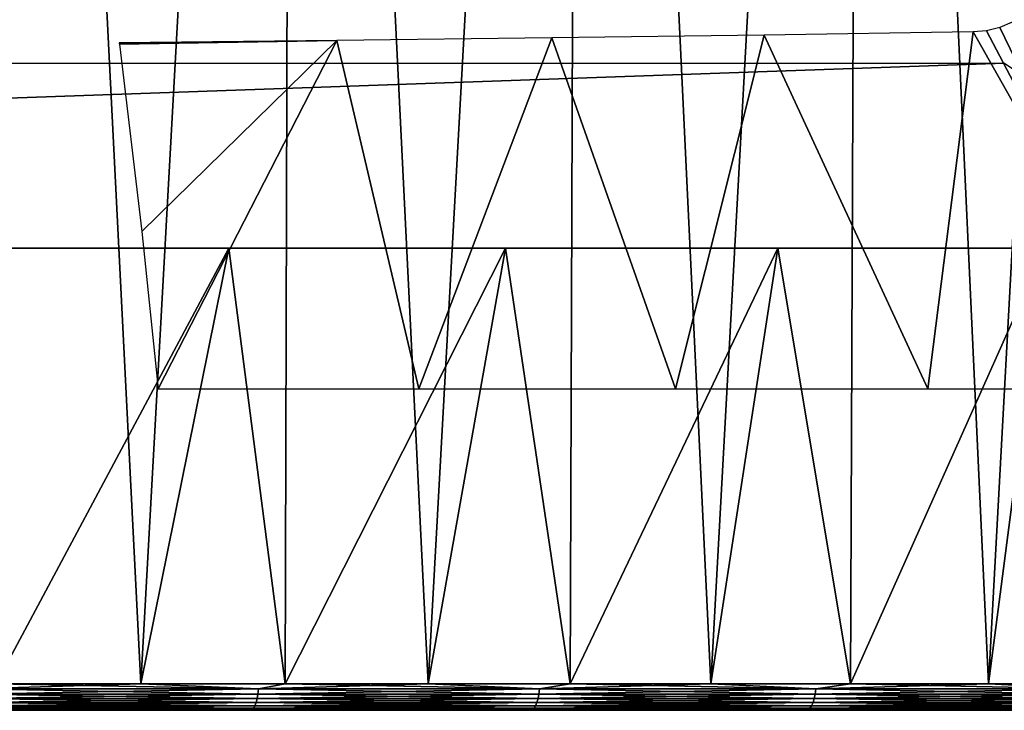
# Model space of a CAD drawing. Header units: millimetres. Extents: x -68 to 68, y 0 to 255.
# Tile 47 of 217: x 16.34 to 27, y 0 to 7.47. Entities that reach past the tile are written whole.
import ezdxf

# ---------------------------------------------------------------- set-up
doc = ezdxf.new("R2010")
doc.units = ezdxf.units.MM
doc.header["$LTSCALE"] = 41.718519
for name, color, linetype in [('1', 7, 'CONTINUOUS'), ('10', 7, 'CONTINUOUS'), ('12', 7, 'CONTINUOUS'), ('3', 7, 'CONTINUOUS'), ('4', 7, 'CONTINUOUS'), ('6', 7, 'CONTINUOUS')]:
    doc.layers.add(name, color=color, linetype=linetype)

msp = doc.modelspace()

# ---------------------------------------------------------------- linework, layer by layer
at = {"layer": '1', "color": 7, "linetype": 'Continuous', "true_color": 0xf5f5f5}
for points in [[(-65.903, 0, 0), (-65.824, 0, -3.234), (65.903, 0, 0), (-65.903, 0, 0)], [(-65.824, 0, 3.234), (-65.903, 0, 0), (65.824, 0, 3.234), (-65.824, 0, 3.234)], [(65.824, 0, 3.234), (-65.903, 0, 0), (65.903, 0, 0), (65.824, 0, 3.234)], [(-65.824, 0, -3.234), (-65.586, 0, -6.46), (65.824, 0, -3.234), (-65.824, 0, -3.234)], [(65.903, 0, 0), (-65.824, 0, -3.234), (65.824, 0, -3.234), (65.903, 0, 0)], [(-65.586, 0, 6.46), (-65.824, 0, 3.234), (65.586, 0, 6.46), (-65.586, 0, 6.46)], [(65.586, 0, 6.46), (-65.824, 0, 3.234), (65.824, 0, 3.234), (65.586, 0, 6.46)], [(-65.586, 0, -6.46), (-65.19, 0, -9.67), (65.586, 0, -6.46), (-65.586, 0, -6.46)], [(65.824, 0, -3.234), (-65.586, 0, -6.46), (65.586, 0, -6.46), (65.824, 0, -3.234)], [(-65.19, 0, 9.67), (-65.586, 0, 6.46), (65.19, 0, 9.67), (-65.19, 0, 9.67)], [(65.19, 0, 9.67), (-65.586, 0, 6.46), (65.586, 0, 6.46), (65.19, 0, 9.67)], [(-65.19, 0, -9.67), (-64.637, 0, -12.857), (65.19, 0, -9.67), (-65.19, 0, -9.67)], [(65.586, 0, -6.46), (-65.19, 0, -9.67), (65.19, 0, -9.67), (65.586, 0, -6.46)], [(-64.637, 0, 12.857), (-65.19, 0, 9.67), (64.637, 0, 12.857), (-64.637, 0, 12.857)], [(64.637, 0, 12.857), (-65.19, 0, 9.67), (65.19, 0, 9.67), (64.637, 0, 12.857)], [(-64.637, 0, -12.857), (-63.928, 0, -16.013), (64.637, 0, -12.857), (-64.637, 0, -12.857)], [(65.19, 0, -9.67), (-64.637, 0, -12.857), (64.637, 0, -12.857), (65.19, 0, -9.67)], [(-63.928, 0, 16.013), (-64.637, 0, 12.857), (63.928, 0, 16.013), (-63.928, 0, 16.013)], [(63.928, 0, 16.013), (-64.637, 0, 12.857), (64.637, 0, 12.857), (63.928, 0, 16.013)], [(-63.928, 0, -16.013), (-63.065, 0, -19.131), (63.928, 0, -16.013), (-63.928, 0, -16.013)], [(64.637, 0, -12.857), (-63.928, 0, -16.013), (63.928, 0, -16.013), (64.637, 0, -12.857)], [(-63.065, 0, 19.131), (-63.928, 0, 16.013), (63.065, 0, 19.131), (-63.065, 0, 19.131)], [(63.065, 0, 19.131), (-63.928, 0, 16.013), (63.928, 0, 16.013), (63.065, 0, 19.131)], [(-63.065, 0, -19.131), (-62.051, 0, -22.202), (63.065, 0, -19.131), (-63.065, 0, -19.131)], [(63.928, 0, -16.013), (-63.065, 0, -19.131), (63.065, 0, -19.131), (63.928, 0, -16.013)], [(-62.051, 0, 22.202), (-63.065, 0, 19.131), (62.051, 0, 22.202), (-62.051, 0, 22.202)], [(62.051, 0, 22.202), (-63.065, 0, 19.131), (63.065, 0, 19.131), (62.051, 0, 22.202)], [(-62.051, 0, -22.202), (-60.886, 0, -25.22), (62.051, 0, -22.202), (-62.051, 0, -22.202)], [(63.065, 0, -19.131), (-62.051, 0, -22.202), (62.051, 0, -22.202), (63.065, 0, -19.131)], [(-60.886, 0, 25.22), (-62.051, 0, 22.202), (60.886, 0, 25.22), (-60.886, 0, 25.22)], [(60.886, 0, 25.22), (-62.051, 0, 22.202), (62.051, 0, 22.202), (60.886, 0, 25.22)], [(-60.886, 0, -25.22), (-59.576, 0, -28.177), (60.886, 0, -25.22), (-60.886, 0, -25.22)], [(62.051, 0, -22.202), (-60.886, 0, -25.22), (60.886, 0, -25.22), (62.051, 0, -22.202)], [(-59.576, 0, 28.177), (-60.886, 0, 25.22), (59.576, 0, 28.177), (-59.576, 0, 28.177)], [(59.576, 0, 28.177), (-60.886, 0, 25.22), (60.886, 0, 25.22), (59.576, 0, 28.177)], [(-59.576, 0, -28.177), (-58.121, 0, -31.067), (59.576, 0, -28.177), (-59.576, 0, -28.177)], [(60.886, 0, -25.22), (-59.576, 0, -28.177), (59.576, 0, -28.177), (60.886, 0, -25.22)], [(-58.121, 0, 31.067), (-59.576, 0, 28.177), (58.121, 0, 31.067), (-58.121, 0, 31.067)], [(58.121, 0, 31.067), (-59.576, 0, 28.177), (59.576, 0, 28.177), (58.121, 0, 31.067)], [(-58.121, 0, -31.067), (-56.527, 0, -33.881), (58.121, 0, -31.067), (-58.121, 0, -31.067)], [(59.576, 0, -28.177), (-58.121, 0, -31.067), (58.121, 0, -31.067), (59.576, 0, -28.177)], [(-56.527, 0, 33.881), (-58.121, 0, 31.067), (56.527, 0, 33.881), (-56.527, 0, 33.881)], [(56.527, 0, 33.881), (-58.121, 0, 31.067), (58.121, 0, 31.067), (56.527, 0, 33.881)], [(-56.527, 0, -33.881), (-54.796, 0, -36.614), (56.527, 0, -33.881), (-56.527, 0, -33.881)], [(58.121, 0, -31.067), (-56.527, 0, -33.881), (56.527, 0, -33.881), (58.121, 0, -31.067)], [(-54.796, 0, 36.614), (-56.527, 0, 33.881), (54.796, 0, 36.614), (-54.796, 0, 36.614)], [(54.796, 0, 36.614), (-56.527, 0, 33.881), (56.527, 0, 33.881), (54.796, 0, 36.614)], [(-54.796, 0, -36.614), (-52.934, 0, -39.258), (54.796, 0, -36.614), (-54.796, 0, -36.614)], [(56.527, 0, -33.881), (-54.796, 0, -36.614), (54.796, 0, -36.614), (56.527, 0, -33.881)], [(-52.934, 0, 39.258), (-54.796, 0, 36.614), (52.934, 0, 39.258), (-52.934, 0, 39.258)], [(52.934, 0, 39.258), (-54.796, 0, 36.614), (54.796, 0, 36.614), (52.934, 0, 39.258)], [(-52.934, 0, -39.258), (-50.944, 0, -41.809), (52.934, 0, -39.258), (-52.934, 0, -39.258)], [(54.796, 0, -36.614), (-52.934, 0, -39.258), (52.934, 0, -39.258), (54.796, 0, -36.614)], [(-50.944, 0, 41.809), (-52.934, 0, 39.258), (50.944, 0, 41.809), (-50.944, 0, 41.809)], [(50.944, 0, 41.809), (-52.934, 0, 39.258), (52.934, 0, 39.258), (50.944, 0, 41.809)], [(-50.944, 0, -41.809), (-48.831, 0, -44.258), (50.944, 0, -41.809), (-50.944, 0, -41.809)], [(52.934, 0, -39.258), (-50.944, 0, -41.809), (50.944, 0, -41.809), (52.934, 0, -39.258)], [(-48.831, 0, 44.258), (-50.944, 0, 41.809), (48.831, 0, 44.258), (-48.831, 0, 44.258)], [(48.831, 0, 44.258), (-50.944, 0, 41.809), (50.944, 0, 41.809), (48.831, 0, 44.258)], [(-48.831, 0, -44.258), (-46.6, 0, -46.601), (48.831, 0, -44.258), (-48.831, 0, -44.258)], [(50.944, 0, -41.809), (-48.831, 0, -44.258), (48.831, 0, -44.258), (50.944, 0, -41.809)], [(-46.6, 0, 46.601), (-48.831, 0, 44.258), (46.6, 0, 46.601), (-46.6, 0, 46.601)], [(46.6, 0, 46.601), (-48.831, 0, 44.258), (48.831, 0, 44.258), (46.6, 0, 46.601)], [(-46.6, 0, -46.601), (-44.258, 0, -48.831), (46.6, 0, -46.601), (-46.6, 0, -46.601)], [(48.831, 0, -44.258), (-46.6, 0, -46.601), (46.6, 0, -46.601), (48.831, 0, -44.258)], [(-44.258, 0, 48.831), (-46.6, 0, 46.601), (44.258, 0, 48.831), (-44.258, 0, 48.831)], [(44.258, 0, 48.831), (-46.6, 0, 46.601), (46.6, 0, 46.601), (44.258, 0, 48.831)], [(-44.258, 0, -48.831), (-41.808, 0, -50.944), (44.258, 0, -48.831), (-44.258, 0, -48.831)], [(46.6, 0, -46.601), (-44.258, 0, -48.831), (44.258, 0, -48.831), (46.6, 0, -46.601)], [(-41.808, 0, 50.944), (-44.258, 0, 48.831), (41.808, 0, 50.944), (-41.808, 0, 50.944)], [(41.808, 0, 50.944), (-44.258, 0, 48.831), (44.258, 0, 48.831), (41.808, 0, 50.944)], [(-41.808, 0, -50.944), (-39.258, 0, -52.934), (41.808, 0, -50.944), (-41.808, 0, -50.944)], [(44.258, 0, -48.831), (-41.808, 0, -50.944), (41.808, 0, -50.944), (44.258, 0, -48.831)], [(-39.258, 0, 52.934), (-41.808, 0, 50.944), (39.258, 0, 52.934), (-39.258, 0, 52.934)], [(39.258, 0, 52.934), (-41.808, 0, 50.944), (41.808, 0, 50.944), (39.258, 0, 52.934)], [(-39.258, 0, -52.934), (-36.614, 0, -54.796), (39.258, 0, -52.934), (-39.258, 0, -52.934)], [(41.808, 0, -50.944), (-39.258, 0, -52.934), (39.258, 0, -52.934), (41.808, 0, -50.944)], [(-36.614, 0, 54.796), (-39.258, 0, 52.934), (36.614, 0, 54.796), (-36.614, 0, 54.796)], [(36.614, 0, 54.796), (-39.258, 0, 52.934), (39.258, 0, 52.934), (36.614, 0, 54.796)], [(-36.614, 0, -54.796), (-33.881, 0, -56.527), (36.614, 0, -54.796), (-36.614, 0, -54.796)], [(39.258, 0, -52.934), (-36.614, 0, -54.796), (36.614, 0, -54.796), (39.258, 0, -52.934)], [(-33.881, 0, 56.527), (-36.614, 0, 54.796), (33.881, 0, 56.527), (-33.881, 0, 56.527)], [(33.881, 0, 56.527), (-36.614, 0, 54.796), (36.614, 0, 54.796), (33.881, 0, 56.527)], [(-33.881, 0, -56.527), (-31.066, 0, -58.121), (33.881, 0, -56.527), (-33.881, 0, -56.527)], [(36.614, 0, -54.796), (-33.881, 0, -56.527), (33.881, 0, -56.527), (36.614, 0, -54.796)], [(-31.066, 0, 58.121), (-33.881, 0, 56.527), (31.066, 0, 58.121), (-31.066, 0, 58.121)], [(31.066, 0, 58.121), (-33.881, 0, 56.527), (33.881, 0, 56.527), (31.066, 0, 58.121)], [(-31.066, 0, -58.121), (-28.177, 0, -59.576), (31.066, 0, -58.121), (-31.066, 0, -58.121)], [(33.881, 0, -56.527), (-31.066, 0, -58.121), (31.066, 0, -58.121), (33.881, 0, -56.527)], [(-28.177, 0, 59.576), (-31.066, 0, 58.121), (28.177, 0, 59.576), (-28.177, 0, 59.576)], [(28.177, 0, 59.576), (-31.066, 0, 58.121), (31.066, 0, 58.121), (28.177, 0, 59.576)], [(-28.177, 0, -59.576), (-25.22, 0, -60.887), (28.177, 0, -59.576), (-28.177, 0, -59.576)], [(31.066, 0, -58.121), (-28.177, 0, -59.576), (28.177, 0, -59.576), (31.066, 0, -58.121)], [(-25.22, 0, 60.887), (-28.177, 0, 59.576), (25.22, 0, 60.887), (-25.22, 0, 60.887)], [(25.22, 0, 60.887), (-28.177, 0, 59.576), (28.177, 0, 59.576), (25.22, 0, 60.887)], [(-25.22, 0, -60.887), (-22.202, 0, -62.051), (25.22, 0, -60.887), (-25.22, 0, -60.887)], [(28.177, 0, -59.576), (-25.22, 0, -60.887), (25.22, 0, -60.887), (28.177, 0, -59.576)], [(-22.202, 0, 62.051), (-25.22, 0, 60.887), (22.202, 0, 62.051), (-22.202, 0, 62.051)], [(22.202, 0, 62.051), (-25.22, 0, 60.887), (25.22, 0, 60.887), (22.202, 0, 62.051)], [(-22.202, 0, -62.051), (-19.13, 0, -63.065), (22.202, 0, -62.051), (-22.202, 0, -62.051)], [(25.22, 0, -60.887), (-22.202, 0, -62.051), (22.202, 0, -62.051), (25.22, 0, -60.887)], [(-19.13, 0, 63.065), (-22.202, 0, 62.051), (19.13, 0, 63.065), (-19.13, 0, 63.065)], [(19.13, 0, 63.065), (-22.202, 0, 62.051), (22.202, 0, 62.051), (19.13, 0, 63.065)], [(-19.13, 0, -63.065), (-16.013, 0, -63.928), (19.13, 0, -63.065), (-19.13, 0, -63.065)], [(22.202, 0, -62.051), (-19.13, 0, -63.065), (19.13, 0, -63.065), (22.202, 0, -62.051)], [(16.013, 0, 63.928), (-19.13, 0, 63.065), (19.13, 0, 63.065), (16.013, 0, 63.928)], [(19.13, 0, -63.065), (-16.013, 0, -63.928), (16.013, 0, -63.928), (19.13, 0, -63.065)]]:
    msp.add_3dface(points, dxfattribs=at)
at = {"layer": '10', "color": 7, "linetype": 'Continuous', "true_color": 0xf5f5f5}
for points in [[(26.809, 7.353, -59.226), (26.662, 7.339, -59.292), (28.847, 3.478, -58.072), (26.809, 7.353, -59.226)], [(26.952, 7.388, -59.163), (26.809, 7.353, -59.226), (28.847, 3.478, -58.072), (26.952, 7.388, -59.163)], [(27.087, 7.444, -59.104), (26.952, 7.388, -59.163), (28.847, 3.478, -58.072), (27.087, 7.444, -59.104)], [(17.422, 7.223, -62.628), (17.423, 7.215, -62.627), (19.777, 7.247, -61.925), (17.422, 7.223, -62.628)], [(17.423, 7.215, -62.627), (17.424, 7.208, -62.626), (19.777, 7.247, -61.925), (17.423, 7.215, -62.627)], [(19.777, 7.247, -61.925), (17.424, 7.208, -62.626), (17.668, 5.18, -62.466), (19.777, 7.247, -61.925)], [(17.845, 3.478, -62.338), (19.777, 7.247, -61.925), (17.668, 5.18, -62.466), (17.845, 3.478, -62.338)], [(20.666, 3.478, -61.461), (19.777, 7.247, -61.925), (17.845, 3.478, -62.338), (20.666, 3.478, -61.461)], [(22.105, 7.275, -61.134), (19.777, 7.247, -61.925), (20.666, 3.478, -61.461), (22.105, 7.275, -61.134)], [(23.443, 3.478, -60.456), (22.105, 7.275, -61.134), (20.666, 3.478, -61.461), (23.443, 3.478, -60.456)], [(24.4, 7.305, -60.256), (22.105, 7.275, -61.134), (23.443, 3.478, -60.456), (24.4, 7.305, -60.256)], [(26.172, 3.478, -59.325), (24.4, 7.305, -60.256), (23.443, 3.478, -60.456), (26.172, 3.478, -59.325)], [(26.662, 7.339, -59.292), (24.4, 7.305, -60.256), (26.172, 3.478, -59.325), (26.662, 7.339, -59.292)], [(28.847, 3.478, -58.072), (26.662, 7.339, -59.292), (26.172, 3.478, -59.325), (28.847, 3.478, -58.072)]]:
    msp.add_3dface(points, dxfattribs=at)
at = {"layer": '12', "color": 7, "linetype": 'Continuous', "true_color": 0xf5f5f5}
for points in [[(15.837, 0.176, 64.253), (18.923, 0.176, 63.413), (15.841, 0.231, 64.271), (15.837, 0.176, 64.253)], [(18.923, 0.176, -63.413), (15.837, 0.176, -64.253), (18.928, 0.231, -63.431), (18.923, 0.176, -63.413)], [(18.928, 0.231, -63.431), (15.837, 0.176, -64.253), (15.841, 0.231, -64.271), (18.928, 0.231, -63.431)], [(16.086, 0.287, -64.219), (17.657, 0.287, -63.805), (15.841, 0.231, -64.271), (16.086, 0.287, -64.219)], [(17.657, 0.287, -63.805), (18.928, 0.231, -63.431), (15.841, 0.231, -64.271), (17.657, 0.287, -63.805)], [(16.086, 0.287, 64.219), (15.841, 0.231, 64.271), (18.928, 0.231, 63.431), (16.086, 0.287, 64.219)], [(15.841, 0.231, 64.271), (18.923, 0.176, 63.413), (18.928, 0.231, 63.431), (15.841, 0.231, 64.271)], [(17.657, 0.287, 63.805), (16.086, 0.287, 64.219), (18.928, 0.231, 63.431), (17.657, 0.287, 63.805)], [(17.657, 0.287, -63.805), (19.218, 0.287, -63.352), (18.928, 0.231, -63.431), (17.657, 0.287, -63.805)], [(19.218, 0.287, 63.352), (17.657, 0.287, 63.805), (18.928, 0.231, 63.431), (19.218, 0.287, 63.352)], [(18.923, 0.176, 63.413), (21.964, 0.176, 62.425), (18.928, 0.231, 63.431), (18.923, 0.176, 63.413)], [(21.964, 0.176, -62.425), (18.923, 0.176, -63.413), (21.971, 0.231, -62.442), (21.964, 0.176, -62.425)], [(21.971, 0.231, -62.442), (18.923, 0.176, -63.413), (18.928, 0.231, -63.431), (21.971, 0.231, -62.442)], [(19.218, 0.287, -63.352), (20.767, 0.287, -62.861), (18.928, 0.231, -63.431), (19.218, 0.287, -63.352)], [(20.767, 0.287, -62.861), (21.971, 0.231, -62.442), (18.928, 0.231, -63.431), (20.767, 0.287, -62.861)], [(19.218, 0.287, 63.352), (18.928, 0.231, 63.431), (21.971, 0.231, 62.442), (19.218, 0.287, 63.352)], [(18.928, 0.231, 63.431), (21.964, 0.176, 62.425), (21.971, 0.231, 62.442), (18.928, 0.231, 63.431)], [(20.767, 0.287, 62.861), (19.218, 0.287, 63.352), (21.971, 0.231, 62.442), (20.767, 0.287, 62.861)], [(20.767, 0.287, -62.861), (22.303, 0.287, -62.333), (21.971, 0.231, -62.442), (20.767, 0.287, -62.861)], [(22.303, 0.287, 62.333), (20.767, 0.287, 62.861), (21.971, 0.231, 62.442), (22.303, 0.287, 62.333)], [(21.964, 0.176, 62.425), (24.955, 0.176, 61.291), (21.971, 0.231, 62.442), (21.964, 0.176, 62.425)], [(24.955, 0.176, -61.291), (21.964, 0.176, -62.425), (24.962, 0.231, -61.308), (24.955, 0.176, -61.291)], [(24.962, 0.231, -61.308), (21.964, 0.176, -62.425), (21.971, 0.231, -62.442), (24.962, 0.231, -61.308)], [(22.303, 0.287, -62.333), (23.826, 0.287, -61.767), (21.971, 0.231, -62.442), (22.303, 0.287, -62.333)], [(23.826, 0.287, -61.767), (24.962, 0.231, -61.308), (21.971, 0.231, -62.442), (23.826, 0.287, -61.767)], [(22.303, 0.287, 62.333), (21.971, 0.231, 62.442), (24.962, 0.231, 61.308), (22.303, 0.287, 62.333)], [(21.971, 0.231, 62.442), (24.955, 0.176, 61.291), (24.962, 0.231, 61.308), (21.971, 0.231, 62.442)], [(23.826, 0.287, 61.767), (22.303, 0.287, 62.333), (24.962, 0.231, 61.308), (23.826, 0.287, 61.767)], [(23.826, 0.287, -61.767), (25.335, 0.287, -61.163), (24.962, 0.231, -61.308), (23.826, 0.287, -61.767)], [(25.335, 0.287, 61.163), (23.826, 0.287, 61.767), (24.962, 0.231, 61.308), (25.335, 0.287, 61.163)], [(24.955, 0.176, 61.291), (27.887, 0.176, 60.014), (24.962, 0.231, 61.308), (24.955, 0.176, 61.291)], [(27.887, 0.176, -60.014), (24.955, 0.176, -61.291), (27.895, 0.231, -60.03), (27.887, 0.176, -60.014)], [(27.895, 0.231, -60.03), (24.955, 0.176, -61.291), (24.962, 0.231, -61.308), (27.895, 0.231, -60.03)], [(25.335, 0.287, -61.163), (26.828, 0.287, -60.523), (24.962, 0.231, -61.308), (25.335, 0.287, -61.163)], [(26.828, 0.287, -60.523), (27.895, 0.231, -60.03), (24.962, 0.231, -61.308), (26.828, 0.287, -60.523)], [(25.335, 0.287, 61.163), (24.962, 0.231, 61.308), (27.895, 0.231, 60.03), (25.335, 0.287, 61.163)], [(24.962, 0.231, 61.308), (27.887, 0.176, 60.014), (27.895, 0.231, 60.03), (24.962, 0.231, 61.308)], [(26.828, 0.287, 60.523), (25.335, 0.287, 61.163), (27.895, 0.231, 60.03), (26.828, 0.287, 60.523)], [(26.828, 0.287, -60.523), (28.305, 0.287, -59.847), (27.895, 0.231, -60.03), (26.828, 0.287, -60.523)], [(28.305, 0.287, 59.847), (26.828, 0.287, 60.523), (27.895, 0.231, 60.03), (28.305, 0.287, 59.847)], [(15.821, 0.083, 64.19), (18.904, 0.083, 63.35), (15.83, 0.127, 64.226), (15.821, 0.083, 64.19)], [(18.904, 0.083, -63.35), (15.821, 0.083, -64.19), (18.915, 0.127, -63.386), (18.904, 0.083, -63.35)], [(18.915, 0.127, -63.386), (15.821, 0.083, -64.19), (15.83, 0.127, -64.226), (18.915, 0.127, -63.386)], [(15.83, 0.127, 64.226), (18.915, 0.127, 63.386), (15.837, 0.176, 64.253), (15.83, 0.127, 64.226)], [(18.915, 0.127, -63.386), (15.83, 0.127, -64.226), (18.923, 0.176, -63.413), (18.915, 0.127, -63.386)], [(18.923, 0.176, -63.413), (15.83, 0.127, -64.226), (15.837, 0.176, -64.253), (18.923, 0.176, -63.413)], [(15.83, 0.127, 64.226), (18.904, 0.083, 63.35), (18.915, 0.127, 63.386), (15.83, 0.127, 64.226)], [(15.837, 0.176, 64.253), (18.915, 0.127, 63.386), (18.923, 0.176, 63.413), (15.837, 0.176, 64.253)], [(18.904, 0.083, 63.35), (21.943, 0.083, 62.363), (18.915, 0.127, 63.386), (18.904, 0.083, 63.35)], [(21.943, 0.083, -62.363), (18.904, 0.083, -63.35), (21.955, 0.127, -62.398), (21.943, 0.083, -62.363)], [(21.955, 0.127, -62.398), (18.904, 0.083, -63.35), (18.915, 0.127, -63.386), (21.955, 0.127, -62.398)], [(18.915, 0.127, 63.386), (21.955, 0.127, 62.398), (18.923, 0.176, 63.413), (18.915, 0.127, 63.386)], [(21.955, 0.127, -62.398), (18.915, 0.127, -63.386), (21.964, 0.176, -62.425), (21.955, 0.127, -62.398)], [(21.964, 0.176, -62.425), (18.915, 0.127, -63.386), (18.923, 0.176, -63.413), (21.964, 0.176, -62.425)], [(18.915, 0.127, 63.386), (21.943, 0.083, 62.363), (21.955, 0.127, 62.398), (18.915, 0.127, 63.386)], [(18.923, 0.176, 63.413), (21.955, 0.127, 62.398), (21.964, 0.176, 62.425), (18.923, 0.176, 63.413)], [(21.943, 0.083, 62.363), (24.93, 0.083, 61.23), (21.955, 0.127, 62.398), (21.943, 0.083, 62.363)], [(24.93, 0.083, -61.23), (21.943, 0.083, -62.363), (24.944, 0.127, -61.265), (24.93, 0.083, -61.23)], [(24.944, 0.127, -61.265), (21.943, 0.083, -62.363), (21.955, 0.127, -62.398), (24.944, 0.127, -61.265)], [(21.955, 0.127, 62.398), (24.944, 0.127, 61.265), (21.964, 0.176, 62.425), (21.955, 0.127, 62.398)], [(24.944, 0.127, -61.265), (21.955, 0.127, -62.398), (24.955, 0.176, -61.291), (24.944, 0.127, -61.265)], [(24.955, 0.176, -61.291), (21.955, 0.127, -62.398), (21.964, 0.176, -62.425), (24.955, 0.176, -61.291)], [(21.955, 0.127, 62.398), (24.93, 0.083, 61.23), (24.944, 0.127, 61.265), (21.955, 0.127, 62.398)], [(21.964, 0.176, 62.425), (24.944, 0.127, 61.265), (24.955, 0.176, 61.291), (21.964, 0.176, 62.425)], [(24.93, 0.083, 61.23), (27.859, 0.083, 59.954), (24.944, 0.127, 61.265), (24.93, 0.083, 61.23)], [(27.859, 0.083, -59.954), (24.93, 0.083, -61.23), (27.875, 0.127, -59.988), (27.859, 0.083, -59.954)], [(27.875, 0.127, -59.988), (24.93, 0.083, -61.23), (24.944, 0.127, -61.265), (27.875, 0.127, -59.988)], [(24.944, 0.127, 61.265), (27.875, 0.127, 59.988), (24.955, 0.176, 61.291), (24.944, 0.127, 61.265)], [(27.875, 0.127, -59.988), (24.944, 0.127, -61.265), (27.887, 0.176, -60.014), (27.875, 0.127, -59.988)], [(27.887, 0.176, -60.014), (24.944, 0.127, -61.265), (24.955, 0.176, -61.291), (27.887, 0.176, -60.014)], [(24.944, 0.127, 61.265), (27.859, 0.083, 59.954), (27.875, 0.127, 59.988), (24.944, 0.127, 61.265)], [(24.955, 0.176, 61.291), (27.875, 0.127, 59.988), (27.887, 0.176, 60.014), (24.955, 0.176, 61.291)], [(15.785, 0.005, 64.043), (18.861, 0.005, 63.206), (15.798, 0.022, 64.097), (15.785, 0.005, 64.043)], [(18.861, 0.005, -63.206), (15.785, 0.005, -64.043), (18.877, 0.022, -63.258), (18.861, 0.005, -63.206)], [(18.877, 0.022, -63.258), (15.785, 0.005, -64.043), (15.798, 0.022, -64.097), (18.877, 0.022, -63.258)], [(15.785, 0.005, 64.043), (16.013, 0, 63.928), (18.861, 0.005, 63.206), (15.785, 0.005, 64.043)], [(18.861, 0.005, -63.206), (16.013, 0, -63.928), (15.785, 0.005, -64.043), (18.861, 0.005, -63.206)], [(15.798, 0.022, 64.097), (18.877, 0.022, 63.258), (15.811, 0.048, 64.146), (15.798, 0.022, 64.097)], [(18.877, 0.022, -63.258), (15.798, 0.022, -64.097), (18.891, 0.048, -63.307), (18.877, 0.022, -63.258)], [(18.891, 0.048, -63.307), (15.798, 0.022, -64.097), (15.811, 0.048, -64.146), (18.891, 0.048, -63.307)], [(15.798, 0.022, 64.097), (18.861, 0.005, 63.206), (18.877, 0.022, 63.258), (15.798, 0.022, 64.097)], [(15.811, 0.048, 64.146), (18.891, 0.048, 63.307), (15.821, 0.083, 64.19), (15.811, 0.048, 64.146)], [(18.891, 0.048, -63.307), (15.811, 0.048, -64.146), (18.904, 0.083, -63.35), (18.891, 0.048, -63.307)], [(18.904, 0.083, -63.35), (15.811, 0.048, -64.146), (15.821, 0.083, -64.19), (18.904, 0.083, -63.35)], [(15.811, 0.048, 64.146), (18.877, 0.022, 63.258), (18.891, 0.048, 63.307), (15.811, 0.048, 64.146)], [(15.821, 0.083, 64.19), (18.891, 0.048, 63.307), (18.904, 0.083, 63.35), (15.821, 0.083, 64.19)], [(16.013, 0, 63.928), (19.13, 0, 63.065), (18.861, 0.005, 63.206), (16.013, 0, 63.928)], [(19.13, 0, -63.065), (16.013, 0, -63.928), (18.861, 0.005, -63.206), (19.13, 0, -63.065)], [(18.861, 0.005, 63.206), (21.893, 0.005, 62.221), (18.877, 0.022, 63.258), (18.861, 0.005, 63.206)], [(21.893, 0.005, -62.221), (18.861, 0.005, -63.206), (21.911, 0.022, -62.273), (21.893, 0.005, -62.221)], [(21.911, 0.022, -62.273), (18.861, 0.005, -63.206), (18.877, 0.022, -63.258), (21.911, 0.022, -62.273)], [(18.861, 0.005, 63.206), (19.13, 0, 63.065), (21.893, 0.005, 62.221), (18.861, 0.005, 63.206)], [(21.893, 0.005, -62.221), (19.13, 0, -63.065), (18.861, 0.005, -63.206), (21.893, 0.005, -62.221)], [(18.877, 0.022, 63.258), (21.911, 0.022, 62.273), (18.891, 0.048, 63.307), (18.877, 0.022, 63.258)], [(21.911, 0.022, -62.273), (18.877, 0.022, -63.258), (21.928, 0.048, -62.321), (21.911, 0.022, -62.273)], [(21.928, 0.048, -62.321), (18.877, 0.022, -63.258), (18.891, 0.048, -63.307), (21.928, 0.048, -62.321)], [(18.877, 0.022, 63.258), (21.893, 0.005, 62.221), (21.911, 0.022, 62.273), (18.877, 0.022, 63.258)], [(18.891, 0.048, 63.307), (21.928, 0.048, 62.321), (18.904, 0.083, 63.35), (18.891, 0.048, 63.307)], [(21.928, 0.048, -62.321), (18.891, 0.048, -63.307), (21.943, 0.083, -62.363), (21.928, 0.048, -62.321)], [(21.943, 0.083, -62.363), (18.891, 0.048, -63.307), (18.904, 0.083, -63.35), (21.943, 0.083, -62.363)], [(18.891, 0.048, 63.307), (21.911, 0.022, 62.273), (21.928, 0.048, 62.321), (18.891, 0.048, 63.307)], [(18.904, 0.083, 63.35), (21.928, 0.048, 62.321), (21.943, 0.083, 62.363), (18.904, 0.083, 63.35)], [(19.13, 0, 63.065), (22.202, 0, 62.051), (21.893, 0.005, 62.221), (19.13, 0, 63.065)], [(22.202, 0, -62.051), (19.13, 0, -63.065), (21.893, 0.005, -62.221), (22.202, 0, -62.051)], [(21.893, 0.005, 62.221), (24.873, 0.005, 61.09), (21.911, 0.022, 62.273), (21.893, 0.005, 62.221)], [(24.873, 0.005, -61.09), (21.893, 0.005, -62.221), (24.894, 0.022, -61.141), (24.873, 0.005, -61.09)], [(24.894, 0.022, -61.141), (21.893, 0.005, -62.221), (21.911, 0.022, -62.273), (24.894, 0.022, -61.141)], [(21.893, 0.005, 62.221), (22.202, 0, 62.051), (24.873, 0.005, 61.09), (21.893, 0.005, 62.221)], [(24.873, 0.005, -61.09), (22.202, 0, -62.051), (21.893, 0.005, -62.221), (24.873, 0.005, -61.09)], [(21.911, 0.022, 62.273), (24.894, 0.022, 61.141), (21.928, 0.048, 62.321), (21.911, 0.022, 62.273)], [(24.894, 0.022, -61.141), (21.911, 0.022, -62.273), (24.913, 0.048, -61.188), (24.894, 0.022, -61.141)], [(24.913, 0.048, -61.188), (21.911, 0.022, -62.273), (21.928, 0.048, -62.321), (24.913, 0.048, -61.188)], [(21.911, 0.022, 62.273), (24.873, 0.005, 61.09), (24.894, 0.022, 61.141), (21.911, 0.022, 62.273)], [(21.928, 0.048, 62.321), (24.913, 0.048, 61.188), (21.943, 0.083, 62.363), (21.928, 0.048, 62.321)], [(24.913, 0.048, -61.188), (21.928, 0.048, -62.321), (24.93, 0.083, -61.23), (24.913, 0.048, -61.188)], [(24.93, 0.083, -61.23), (21.928, 0.048, -62.321), (21.943, 0.083, -62.363), (24.93, 0.083, -61.23)], [(21.928, 0.048, 62.321), (24.894, 0.022, 61.141), (24.913, 0.048, 61.188), (21.928, 0.048, 62.321)], [(21.943, 0.083, 62.363), (24.913, 0.048, 61.188), (24.93, 0.083, 61.23), (21.943, 0.083, 62.363)], [(22.202, 0, 62.051), (25.22, 0, 60.887), (24.873, 0.005, 61.09), (22.202, 0, 62.051)], [(25.22, 0, -60.887), (22.202, 0, -62.051), (24.873, 0.005, -61.09), (25.22, 0, -60.887)], [(24.873, 0.005, 61.09), (27.796, 0.005, 59.817), (24.894, 0.022, 61.141), (24.873, 0.005, 61.09)], [(27.796, 0.005, -59.817), (24.873, 0.005, -61.09), (27.819, 0.022, -59.867), (27.796, 0.005, -59.817)], [(27.819, 0.022, -59.867), (24.873, 0.005, -61.09), (24.894, 0.022, -61.141), (27.819, 0.022, -59.867)], [(24.873, 0.005, 61.09), (25.22, 0, 60.887), (27.796, 0.005, 59.817), (24.873, 0.005, 61.09)], [(27.796, 0.005, -59.817), (25.22, 0, -60.887), (24.873, 0.005, -61.09), (27.796, 0.005, -59.817)], [(24.894, 0.022, 61.141), (27.819, 0.022, 59.867), (24.913, 0.048, 61.188), (24.894, 0.022, 61.141)], [(27.819, 0.022, -59.867), (24.894, 0.022, -61.141), (27.84, 0.048, -59.913), (27.819, 0.022, -59.867)], [(27.84, 0.048, -59.913), (24.894, 0.022, -61.141), (24.913, 0.048, -61.188), (27.84, 0.048, -59.913)], [(24.894, 0.022, 61.141), (27.796, 0.005, 59.817), (27.819, 0.022, 59.867), (24.894, 0.022, 61.141)], [(24.913, 0.048, 61.188), (27.84, 0.048, 59.913), (24.93, 0.083, 61.23), (24.913, 0.048, 61.188)], [(27.84, 0.048, -59.913), (24.913, 0.048, -61.188), (27.859, 0.083, -59.954), (27.84, 0.048, -59.913)], [(27.859, 0.083, -59.954), (24.913, 0.048, -61.188), (24.93, 0.083, -61.23), (27.859, 0.083, -59.954)], [(24.913, 0.048, 61.188), (27.819, 0.022, 59.867), (27.84, 0.048, 59.913), (24.913, 0.048, 61.188)], [(24.93, 0.083, 61.23), (27.84, 0.048, 59.913), (27.859, 0.083, 59.954), (24.93, 0.083, 61.23)], [(25.22, 0, 60.887), (28.177, 0, 59.576), (27.796, 0.005, 59.817), (25.22, 0, 60.887)], [(28.177, 0, -59.576), (25.22, 0, -60.887), (27.796, 0.005, -59.817), (28.177, 0, -59.576)]]:
    msp.add_3dface(points, dxfattribs=at)
at = {"layer": '3', "color": 7, "linetype": 'Continuous', "true_color": 0xf5f5f5}
for points in [[(30, 5, -69), (-30, 5, -69), (27.001, 7, -69), (30, 5, -69)], [(27.001, 7, -69), (-30, 5, -69), (-27.001, 7, -69), (27.001, 7, -69)]]:
    msp.add_3dface(points, dxfattribs=at)
at = {"layer": '4', "color": 7, "linetype": 'Continuous', "true_color": 0xf5f5f5}
for points in [[(-30, 5, -69), (30, 5, -69), (-6.277, 5, -66.111), (-30, 5, -69)], [(-6.277, 5, -66.111), (30, 5, -69), (-3.142, 5, -66.334), (-6.277, 5, -66.111)], [(-3.142, 5, -66.334), (30, 5, -69), (0, 5, -66.408), (-3.142, 5, -66.334)], [(0, 5, -66.408), (30, 5, -69), (3.142, 5, -66.334), (0, 5, -66.408)], [(3.142, 5, -66.334), (30, 5, -69), (6.277, 5, -66.111), (3.142, 5, -66.334)], [(6.277, 5, -66.111), (30, 5, -69), (9.398, 5, -65.74), (6.277, 5, -66.111)], [(9.398, 5, -65.74), (30, 5, -69), (12.498, 5, -65.222), (9.398, 5, -65.74)], [(12.498, 5, -65.222), (30, 5, -69), (15.57, 5, -64.557), (12.498, 5, -65.222)], [(15.57, 5, -64.557), (30, 5, -69), (18.607, 5, -63.748), (15.57, 5, -64.557)], [(18.607, 5, -63.748), (30, 5, -69), (21.602, 5, -62.797), (18.607, 5, -63.748)], [(21.602, 5, -62.797), (30, 5, -69), (24.549, 5, -61.704), (21.602, 5, -62.797)], [(24.549, 5, -61.704), (30, 5, -69), (27.441, 5, -60.474), (24.549, 5, -61.704)]]:
    msp.add_3dface(points, dxfattribs=at)
at = {"layer": '6', "color": 7, "linetype": 'Continuous', "true_color": 0xf5f5f5}
for points in [[(17.657, 0.287, 63.805), (16.155, 30, 65.538), (16.086, 0.287, 64.219), (17.657, 0.287, 63.805)], [(19.302, 30, 64.681), (16.155, 30, 65.538), (17.657, 0.287, 63.805), (19.302, 30, 64.681)], [(19.218, 0.287, 63.352), (19.302, 30, 64.681), (17.657, 0.287, 63.805), (19.218, 0.287, 63.352)], [(20.767, 0.287, 62.861), (19.302, 30, 64.681), (19.218, 0.287, 63.352), (20.767, 0.287, 62.861)], [(22.405, 30, 63.673), (19.302, 30, 64.681), (20.767, 0.287, 62.861), (22.405, 30, 63.673)], [(22.303, 0.287, 62.333), (22.405, 30, 63.673), (20.767, 0.287, 62.861), (22.303, 0.287, 62.333)], [(23.826, 0.287, 61.767), (22.405, 30, 63.673), (22.303, 0.287, 62.333), (23.826, 0.287, 61.767)], [(25.455, 30, 62.516), (22.405, 30, 63.673), (23.826, 0.287, 61.767), (25.455, 30, 62.516)], [(25.335, 0.287, 61.163), (25.455, 30, 62.516), (23.826, 0.287, 61.767), (25.335, 0.287, 61.163)], [(26.828, 0.287, 60.523), (25.455, 30, 62.516), (25.335, 0.287, 61.163), (26.828, 0.287, 60.523)], [(28.446, 30, 61.213), (25.455, 30, 62.516), (26.828, 0.287, 60.523), (28.446, 30, 61.213)], [(28.305, 0.287, 59.847), (28.446, 30, 61.213), (26.828, 0.287, 60.523), (28.305, 0.287, 59.847)], [(15.57, 5, -64.557), (18.607, 5, -63.748), (16.086, 0.287, -64.219), (15.57, 5, -64.557)], [(16.086, 0.287, -64.219), (18.607, 5, -63.748), (17.657, 0.287, -63.805), (16.086, 0.287, -64.219)], [(17.657, 0.287, -63.805), (18.607, 5, -63.748), (19.218, 0.287, -63.352), (17.657, 0.287, -63.805)], [(18.607, 5, -63.748), (21.602, 5, -62.797), (19.218, 0.287, -63.352), (18.607, 5, -63.748)], [(19.218, 0.287, -63.352), (21.602, 5, -62.797), (20.767, 0.287, -62.861), (19.218, 0.287, -63.352)], [(20.767, 0.287, -62.861), (21.602, 5, -62.797), (22.303, 0.287, -62.333), (20.767, 0.287, -62.861)], [(21.602, 5, -62.797), (24.549, 5, -61.704), (22.303, 0.287, -62.333), (21.602, 5, -62.797)], [(22.303, 0.287, -62.333), (24.549, 5, -61.704), (23.826, 0.287, -61.767), (22.303, 0.287, -62.333)], [(23.826, 0.287, -61.767), (24.549, 5, -61.704), (25.335, 0.287, -61.163), (23.826, 0.287, -61.767)], [(24.549, 5, -61.704), (27.441, 5, -60.474), (25.335, 0.287, -61.163), (24.549, 5, -61.704)], [(25.335, 0.287, -61.163), (27.441, 5, -60.474), (26.828, 0.287, -60.523), (25.335, 0.287, -61.163)], [(26.828, 0.287, -60.523), (27.441, 5, -60.474), (28.305, 0.287, -59.847), (26.828, 0.287, -60.523)]]:
    msp.add_3dface(points, dxfattribs=at)

doc.saveas('drawing.dxf')
